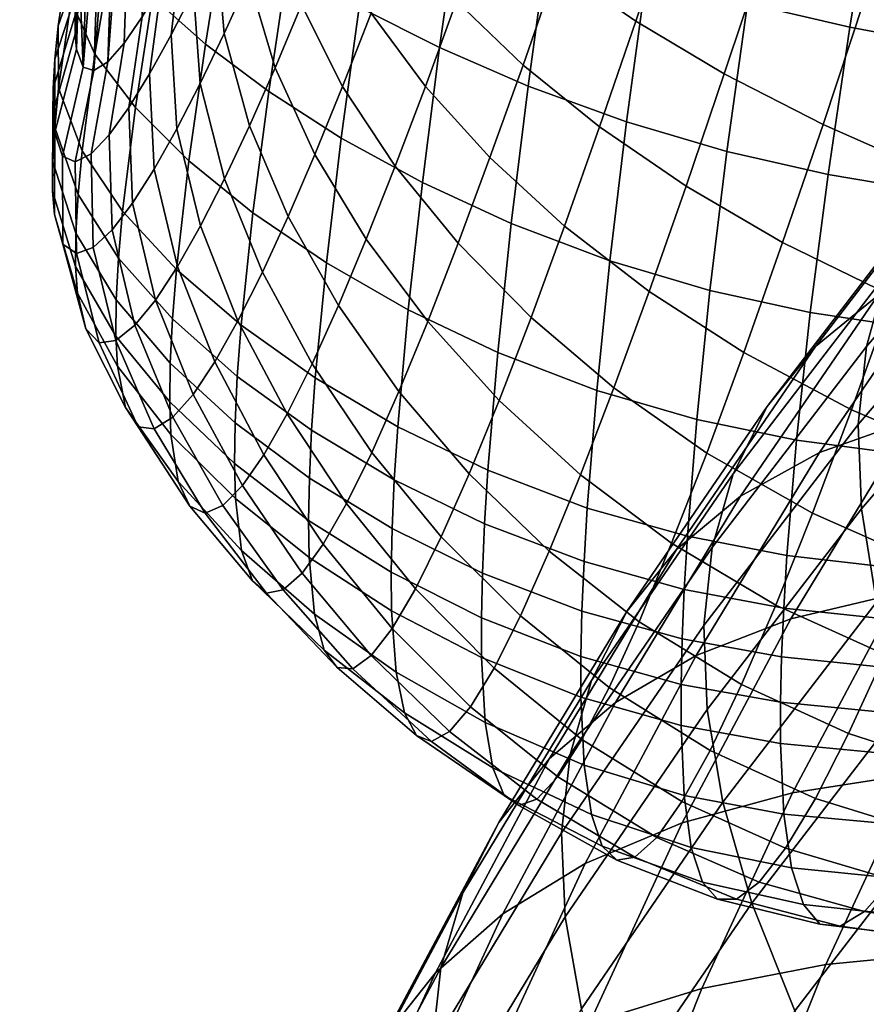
# Model space of a CAD drawing. Extents: x -120 to 2831, y -92 to 75.
# Tile 71 of 256: x 373 to 384, y 15 to 28. Entities that reach past the tile are written whole.
import ezdxf

# ---------------------------------------------------------------- set-up
doc = ezdxf.new("R2010")
doc.units = 0
doc.layers.add('GLASS', color=18, linetype='CONTINUOUS')

msp = doc.modelspace()

# ---------------------------------------------------------------- meshes
at = {"layer": 'GLASS'}
mesh = msp.add_polyface(dxfattribs=at)
corners = [(373.875, 27.11, 75.497), (374.062, 27.227, 76.502), (374.195, 31.178, 70.399), (374.279, 27.474, 77.477), (374.436, 32.164, 70.232), (374.518, 27.823, 78.415), (373.643, 27.394, 73.484), (373.643, 28.152, 72.148), (373.624, 27.594, 73.01), (373.731, 27.154, 74.48), (373.68, 28.502, 71.772), (373.98, 30.217, 70.697), (374.774, 28.256, 79.314), (374.972, 34.15, 70.21), (375.32, 29.317, 80.99), (375.548, 36.103, 70.509), (375.042, 28.758, 80.172), (373.624, 27.848, 72.562), (373.803, 29.31, 71.149), (375.2, 28.166, 81.875), (374.903, 27.585, 80.956), (374.978, 26.334, 81.698), (375.288, 26.938, 82.739), (375.504, 28.8, 82.748), (375.608, 27.605, 83.727), (374.921, 29.597, 65.773), (375.212, 31.113, 65.268), (375.902, 30.681, 64.188), (375.617, 29.06, 64.799), (374.389, 30.104, 66.822), (374.681, 31.503, 66.421), (374.06, 30.561, 67.965), (374.347, 31.83, 67.66), (374.656, 28.09, 66.473), (375.358, 27.46, 65.614), (374.12, 28.703, 67.409), (373.797, 29.288, 68.442), (373.758, 29.797, 69.55), (374.003, 30.922, 69.17), (374.427, 26.617, 67.412), (375.138, 25.909, 66.667), (373.889, 27.329, 68.227), (373.572, 28.039, 69.135), (373.551, 28.706, 70.12), (373.406, 26.875, 70.085), (373.718, 26.042, 69.319), (373.401, 27.704, 70.911), (373.355, 27.261, 71.392), (373.355, 26.355, 70.659), (373.331, 26.545, 72.497), (373.624, 27.594, 73.01), (373.624, 27.848, 72.562), (373.332, 26.872, 71.924), (373.354, 26.287, 73.099), (373.643, 27.394, 73.484), (374.615, 27.065, 79.988), (374.774, 28.256, 79.314), (374.518, 27.823, 78.415), (374.339, 26.617, 78.969), (375.042, 28.758, 80.172), (374.279, 27.474, 77.477), (374.078, 26.256, 77.896), (375.605, 29.926, 81.77), (375.32, 29.317, 80.99), (373.803, 29.31, 71.149), (373.98, 30.217, 70.697), (373.643, 28.152, 72.148), (373.68, 28.502, 71.772), (373.332, 26.872, 71.924), (373.624, 27.848, 72.562), (374.195, 31.178, 70.399)]
mesh.append_faces([[corners[k] for k in face] for face in [(0, 1, 2, 2), (1, 3, 4, 4), (3, 5, 4, 4), (6, 7, 8, 8), (9, 10, 6, 6), (9, 0, 11, 11), (12, 13, 5, 5), (14, 15, 16, 16), (13, 12, 16, 16), (7, 17, 8, 8), (10, 7, 6, 6), (9, 18, 10, 10), (18, 9, 11, 11), (11, 0, 2, 2), (1, 4, 2, 2), (19, 20, 21, 22), (23, 19, 22, 24), (25, 26, 27, 28), (29, 30, 26, 25), (31, 32, 30, 29), (33, 25, 28, 34), (35, 29, 25, 33), (36, 31, 29, 35), (37, 38, 31, 36), (39, 33, 34, 40), (41, 35, 33, 39), (42, 36, 35, 41), (43, 37, 36, 42), (44, 42, 41, 45), (46, 43, 42, 44), (47, 46, 44, 48), (49, 50, 51, 52), (53, 54, 50, 49), (55, 56, 57, 58), (20, 59, 56, 55), (58, 57, 60, 61), (23, 62, 63, 19), (19, 63, 59, 20), (43, 64, 65, 37), (47, 66, 67, 46), (68, 69, 66, 47), (46, 67, 64, 43), (37, 65, 70, 38)]])
mesh = msp.add_polyface(dxfattribs=at)
corners = [(375.935, 28.327, 84.662), (375.608, 27.605, 83.727), (375.943, 26.375, 84.669), (376.285, 27.147, 85.726), (375.814, 29.481, 83.577), (375.504, 28.8, 82.748), (376.637, 27.983, 86.72), (376.814, 25.995, 86.722), (377.183, 26.899, 87.833), (376.269, 29.1, 85.544), (376.129, 30.205, 84.362), (377.564, 27.875, 88.866), (377.882, 25.84, 88.882), (378.284, 26.899, 90.02), (376.997, 28.878, 87.65), (376.608, 29.92, 86.374), (376.448, 30.967, 85.104), (378.699, 28.034, 91.063), (379.142, 25.954, 91.096), (379.582, 27.183, 92.228), (377.955, 28.914, 89.819), (377.364, 29.825, 88.514), (376.953, 30.783, 87.152), (376.771, 31.764, 85.803), (380.036, 28.49, 93.245), (380.599, 26.36, 93.293), (381.08, 27.767, 94.382), (379.126, 29.237, 92.007), (378.355, 30.011, 90.689), (377.738, 30.82, 89.311), (377.301, 31.686, 87.877), (381.574, 29.249, 95.336), (382.258, 27.067, 95.389), (382.782, 28.647, 96.397), (380.501, 29.864, 94.143), (379.562, 30.499, 92.849), (378.762, 31.16, 91.475), (378.117, 31.86, 90.04), (380.974, 31.296, 94.921), (382.078, 30.794, 96.151), (380.004, 31.812, 93.588), (381.224, 28.383, 60.167), (381.533, 30.422, 59.302), (382.89, 30.063, 58.877), (382.568, 28.003, 59.793), (379.912, 28.825, 60.736), (380.213, 30.817, 59.941), (378.738, 29.283, 61.438), (379.038, 31.207, 60.724), (377.675, 29.754, 62.261), (377.976, 31.593, 61.636), (376.727, 30.224, 63.182), (377.031, 31.965, 62.652), (380.959, 26.427, 61.244), (382.294, 26.036, 60.921), (379.649, 26.904, 61.74), (378.473, 27.416, 62.357), (377.404, 27.955, 63.083), (376.449, 28.508, 63.901), (375.617, 29.06, 64.799), (375.902, 30.681, 64.188), (377.165, 26.213, 64.115), (378.244, 25.622, 63.486), (376.2, 26.831, 64.827), (375.358, 27.46, 65.614), (375.897, 30.578, 82.513), (375.605, 29.926, 81.77), (376.492, 31.992, 83.886), (376.192, 31.268, 83.218)]
mesh.append_faces([[corners[k] for k in face] for face in [(0, 1, 2, 3), (4, 5, 1, 0), (6, 3, 7, 8), (9, 0, 3, 6), (10, 4, 0, 9), (11, 8, 12, 13), (14, 6, 8, 11), (15, 9, 6, 14), (16, 10, 9, 15), (17, 13, 18, 19), (20, 11, 13, 17), (21, 14, 11, 20), (22, 15, 14, 21), (23, 16, 15, 22), (24, 19, 25, 26), (27, 17, 19, 24), (28, 20, 17, 27), (29, 21, 20, 28), (30, 22, 21, 29), (31, 26, 32, 33), (34, 24, 26, 31), (35, 27, 24, 34), (36, 28, 27, 35), (37, 29, 28, 36), (38, 34, 31, 39), (40, 35, 34, 38), (41, 42, 43, 44), (45, 46, 42, 41), (47, 48, 46, 45), (49, 50, 48, 47), (51, 52, 50, 49), (53, 41, 44, 54), (55, 45, 41, 53), (56, 47, 45, 55), (57, 49, 47, 56), (58, 51, 49, 57), (59, 60, 51, 58), (61, 57, 56, 62), (63, 58, 57, 61), (64, 59, 58, 63), (4, 65, 66, 5), (16, 67, 68, 10), (10, 68, 65, 4)]])
mesh = msp.add_polyface(dxfattribs=at)
corners = [(393.166, 22.879, 62.394), (385.916, 22.706, 62.879), (386.029, 23.544, 62.138), (386.158, 24.416, 61.44), (386.463, 26.252, 60.182), (393.233, 24.611, 61.025), (386.303, 25.319, 60.788), (393.308, 26.509, 59.811), (386.638, 27.212, 59.624), (387.244, 30.228, 58.251), (393.39, 28.552, 58.778), (387.029, 29.203, 58.658), (384.496, 24.109, 95.595), (383.951, 22.599, 94.151), (385.45, 21.962, 94.417), (386.02, 23.494, 95.915), (383.034, 24.822, 95.009), (382.517, 23.359, 93.633), (388.206, 24.634, 97.353), (387.592, 22.972, 95.981), (389.189, 22.531, 95.832), (389.824, 24.172, 97.235), (386.61, 25.152, 97.248), (385.06, 25.738, 96.877), (383.571, 26.394, 96.231), (382.258, 27.067, 95.389), (381.749, 25.571, 94.232), (388.834, 26.411, 98.55), (390.471, 25.936, 98.467), (387.216, 26.92, 98.405), (385.641, 27.468, 97.989), (384.123, 28.058, 97.291), (382.782, 28.647, 96.397), (389.47, 28.288, 99.563), (391.125, 27.807, 99.517), (387.831, 28.779, 99.379), (386.232, 29.282, 98.924), (384.686, 29.799, 98.185), (383.316, 30.297, 97.252), (388.451, 30.712, 100.166), (390.108, 30.246, 100.386), (383.928, 27.688, 59.604), (384.268, 29.743, 58.657), (385.651, 29.46, 58.606), (385.287, 27.431, 59.568), (382.568, 28.003, 59.793), (382.89, 30.063, 58.877), (383.639, 25.73, 60.761), (384.977, 25.501, 60.734), (382.294, 26.036, 60.921), (383.402, 23.893, 62.116), (384.723, 23.691, 62.093), (382.068, 24.184, 62.253), (383.219, 22.196, 63.658), (384.528, 22.021, 63.631), (381.892, 22.469, 63.781), (387.029, 29.203, 58.658), (386.826, 28.197, 59.116), (386.638, 27.212, 59.624), (386.303, 25.319, 60.788), (386.463, 26.252, 60.182), (386.158, 24.416, 61.44), (385.916, 22.706, 62.879), (386.029, 23.544, 62.138)]
mesh.append_faces([[corners[k] for k in face] for face in [(0, 1, 2, 2), (3, 0, 2, 2), (4, 5, 6, 6), (7, 4, 8, 8), (9, 10, 11, 11), (3, 6, 5, 5), (12, 13, 14, 15), (16, 17, 13, 12), (18, 19, 20, 21), (22, 15, 19, 18), (23, 12, 15, 22), (24, 16, 12, 23), (25, 26, 16, 24), (27, 18, 21, 28), (29, 22, 18, 27), (30, 23, 22, 29), (31, 24, 23, 30), (32, 25, 24, 31), (33, 27, 28, 34), (35, 29, 27, 33), (36, 30, 29, 35), (37, 31, 30, 36), (38, 32, 31, 37), (39, 35, 33, 40), (41, 42, 43, 44), (45, 46, 42, 41), (47, 41, 44, 48), (49, 45, 41, 47), (50, 47, 48, 51), (52, 49, 47, 50), (53, 50, 51, 54), (55, 52, 50, 53), (56, 57, 43, 43), (58, 44, 57, 57), (59, 48, 60, 60), (61, 48, 59, 59), (60, 44, 58, 58), (62, 51, 63, 63), (63, 51, 61, 61), (60, 48, 44, 44), (61, 51, 48, 48), (44, 43, 57, 57), (54, 51, 62, 62)]])
mesh = msp.add_polyface(dxfattribs=at)
corners = [(373.331, 26.545, 72.497), (373.332, 26.872, 71.924), (373.328, 25.895, 71.292), (373.326, 25.506, 71.971), (337.187, 25.188, 71.189), (336.392, 24.38, 70.721), (336.419, 24.894, 69.842), (337.213, 25.669, 70.361), (337.808, 26.067, 71.68), (337.834, 26.507, 70.917), (338.206, 27.036, 72.199), (338.23, 27.424, 71.519), (338.298, 28.072, 72.724), (338.319, 28.397, 72.151), (337.143, 24.792, 72.051), (336.35, 23.948, 71.634), (337.764, 25.711, 72.477), (338.164, 26.727, 72.91), (338.261, 27.816, 73.327), (337.013, 24.254, 73.811), (336.225, 23.336, 73.502), (337.633, 25.25, 74.104), (338.036, 26.344, 74.366), (338.145, 27.511, 74.571), (337.459, 25.077, 75.701), (336.844, 24.012, 75.547), (337.865, 26.234, 75.797), (337.987, 27.448, 75.807), (337.26, 25.129, 77.229), (336.649, 24.003, 77.22), (337.668, 26.334, 77.164), (337.802, 27.575, 76.998), (337.045, 25.35, 78.682), (336.439, 24.177, 78.821), (337.454, 26.59, 78.458), (337.599, 27.845, 78.132), (337.23, 26.967, 79.683), (336.819, 25.707, 80.061), (337.384, 28.227, 79.209), (336.997, 27.442, 80.844), (336.584, 26.176, 81.372), (337.161, 28.697, 80.231), (336.759, 27.999, 81.945), (336.342, 26.742, 82.62), (336.932, 29.239, 81.202), (337.212, 26.853, 68.868), (336.423, 26.143, 68.244), (336.368, 27.598, 66.918), (337.147, 28.241, 67.653), (337.828, 27.605, 69.551), (337.755, 28.903, 68.461), (337.221, 26.228, 69.583), (336.43, 25.486, 69.012), (337.84, 27.024, 70.202), (338.235, 27.885, 70.886), (338.221, 28.408, 70.312), (338.322, 28.787, 71.619), (338.309, 29.233, 71.138), (337.213, 25.669, 70.361), (336.419, 24.894, 69.842), (337.834, 26.507, 70.917), (338.23, 27.424, 71.519), (338.319, 28.397, 72.151), (338.074, 28.943, 73.714), (337.979, 28.712, 74.711), (337.844, 28.679, 75.73), (338.104, 29.141, 73.24), (337.681, 28.812, 76.737), (337.499, 29.076, 77.715)]
mesh.append_faces([[corners[k] for k in face] for face in [(0, 1, 2, 3), (4, 5, 6, 7), (8, 4, 7, 9), (10, 8, 9, 11), (12, 10, 11, 13), (14, 15, 5, 4), (16, 14, 4, 8), (17, 16, 8, 10), (18, 17, 10, 12), (19, 20, 15, 14), (21, 19, 14, 16), (22, 21, 16, 17), (23, 22, 17, 18), (24, 25, 19, 21), (26, 24, 21, 22), (27, 26, 22, 23), (28, 29, 25, 24), (30, 28, 24, 26), (31, 30, 26, 27), (32, 33, 29, 28), (34, 32, 28, 30), (35, 34, 30, 31), (36, 37, 32, 34), (38, 36, 34, 35), (39, 40, 37, 36), (41, 39, 36, 38), (42, 43, 40, 39), (44, 42, 39, 41), (45, 46, 47, 48), (49, 45, 48, 50), (51, 52, 46, 45), (53, 51, 45, 49), (54, 53, 49, 55), (56, 54, 55, 57), (58, 59, 52, 51), (60, 58, 51, 53), (61, 60, 53, 54), (62, 61, 54, 56), (23, 18, 63, 64), (27, 23, 64, 65), (18, 12, 66, 63), (35, 31, 67, 68), (31, 27, 65, 67)]])
mesh = msp.add_polyface(dxfattribs=at)
corners = [(375.483, 23.236, 81.559), (375.193, 22.804, 80.099), (375.85, 21.59, 80.315), (376.136, 22.001, 81.925), (375.791, 23.781, 82.953), (376.445, 22.545, 83.469), (375.292, 25.045, 82.368), (374.985, 24.503, 81.124), (376.117, 24.428, 84.279), (376.776, 23.21, 84.941), (375.611, 25.671, 83.549), (377.126, 23.987, 86.338), (377.571, 22.031, 85.531), (377.931, 22.841, 87.065), (376.458, 25.169, 85.537), (375.943, 26.375, 84.669), (375.608, 27.605, 83.727), (375.288, 26.938, 82.739), (378.314, 23.772, 88.508), (378.866, 21.746, 87.708), (379.264, 22.722, 89.274), (377.496, 24.867, 87.653), (376.814, 25.995, 86.722), (376.285, 27.147, 85.726), (379.688, 23.825, 90.733), (380.345, 21.732, 89.931), (380.789, 22.889, 91.495), (378.719, 24.813, 89.854), (377.882, 25.84, 88.882), (377.183, 26.899, 87.833), (381.258, 24.173, 92.932), (382.024, 22.021, 92.11), (382.517, 23.359, 93.633), (380.134, 25.042, 92.075), (379.142, 25.954, 91.096), (378.284, 26.899, 90.02), (381.749, 25.571, 94.232), (383.034, 24.822, 95.009), (380.599, 26.36, 93.293), (379.582, 27.183, 92.228), (381.08, 27.767, 94.382), (382.258, 27.067, 95.389), (380.737, 24.578, 62.53), (380.959, 26.427, 61.244), (382.294, 26.036, 60.921), (382.068, 24.184, 62.253), (379.426, 25.075, 62.955), (379.649, 26.904, 61.74), (378.244, 25.622, 63.486), (378.473, 27.416, 62.357), (380.562, 22.856, 64.02), (381.892, 22.469, 63.781), (379.245, 23.36, 64.385), (378.055, 23.928, 64.84), (376.966, 24.553, 65.378), (377.165, 26.213, 64.115), (375.99, 25.218, 65.989), (376.2, 26.831, 64.827), (375.138, 25.909, 66.667), (375.358, 27.46, 65.614), (377.917, 22.374, 66.426), (379.115, 21.796, 66.03), (376.819, 23.022, 66.891), (375.833, 23.722, 67.415), (374.973, 24.463, 67.995), (376.77, 22.326, 67.74), (377.87, 21.668, 67.304), (375.782, 23.043, 68.228), (374.92, 23.809, 68.763), (375.752, 22.427, 69.099), (376.74, 21.691, 68.644), (374.889, 23.218, 69.593)]
mesh.append_faces([[corners[k] for k in face] for face in [(0, 1, 2, 3), (4, 0, 3, 5), (6, 7, 0, 4), (8, 4, 5, 9), (10, 6, 4, 8), (11, 9, 12, 13), (14, 8, 9, 11), (15, 10, 8, 14), (16, 17, 10, 15), (18, 13, 19, 20), (21, 11, 13, 18), (22, 14, 11, 21), (23, 15, 14, 22), (24, 20, 25, 26), (27, 18, 20, 24), (28, 21, 18, 27), (29, 22, 21, 28), (30, 26, 31, 32), (33, 24, 26, 30), (34, 27, 24, 33), (35, 28, 27, 34), (36, 30, 32, 37), (38, 33, 30, 36), (39, 34, 33, 38), (40, 38, 36, 41), (42, 43, 44, 45), (46, 47, 43, 42), (48, 49, 47, 46), (50, 42, 45, 51), (52, 46, 42, 50), (53, 48, 46, 52), (54, 55, 48, 53), (56, 57, 55, 54), (58, 59, 57, 56), (60, 53, 52, 61), (62, 54, 53, 60), (63, 56, 54, 62), (64, 58, 56, 63), (65, 62, 60, 66), (67, 63, 62, 65), (68, 64, 63, 67), (69, 67, 65, 70), (71, 68, 67, 69)]])
mesh = msp.add_polyface(dxfattribs=at)
corners = [(374.883, 22.703, 70.472), (374.889, 23.218, 69.593), (375.752, 22.427, 69.099), (375.743, 21.884, 70.018), (374.168, 23.577, 70.949), (374.173, 24.059, 70.121), (373.632, 24.506, 71.448), (373.635, 24.947, 70.685), (373.326, 25.506, 71.971), (373.328, 25.895, 71.292), (374.188, 23.178, 71.811), (374.9, 22.269, 71.384), (373.655, 24.148, 72.244), (373.35, 25.194, 72.682), (373.354, 26.287, 73.099), (373.331, 26.545, 72.497), (374.293, 22.63, 73.57), (374.994, 21.647, 73.251), (373.767, 23.676, 73.87), (373.463, 24.801, 74.137), (373.459, 25.973, 74.342), (373.945, 23.488, 75.465), (374.464, 22.373, 75.304), (373.642, 24.676, 75.566), (373.627, 25.896, 75.576), (374.168, 23.521, 76.99), (374.678, 22.346, 76.974), (373.865, 24.757, 76.93), (373.838, 26.005, 76.764), (374.42, 23.722, 78.44), (374.923, 22.501, 78.572), (374.117, 24.992, 78.221), (374.078, 26.256, 77.896), (374.694, 24.057, 79.815), (375.193, 22.804, 80.099), (374.39, 25.348, 79.442), (374.339, 26.617, 78.969), (374.985, 24.503, 81.124), (375.483, 23.236, 81.559), (374.678, 25.801, 80.6), (374.615, 27.065, 79.988), (374.978, 26.334, 81.698), (375.292, 25.045, 82.368), (374.903, 27.585, 80.956), (375.288, 26.938, 82.739), (375.611, 25.671, 83.549), (374.257, 25.239, 68.628), (374.427, 26.617, 67.412), (375.138, 25.909, 66.667), (374.973, 24.463, 67.995), (373.718, 26.042, 69.319), (373.889, 27.329, 68.227), (374.203, 24.617, 69.343), (374.92, 23.809, 68.763), (373.664, 25.463, 69.971), (373.355, 26.355, 70.659), (373.406, 26.875, 70.085), (374.173, 24.059, 70.121), (374.889, 23.218, 69.593), (373.635, 24.947, 70.685), (373.328, 25.895, 71.292), (373.332, 26.872, 71.924), (373.355, 27.261, 71.392), (373.731, 27.154, 74.48), (373.643, 27.394, 73.484), (373.875, 27.11, 75.497), (374.279, 27.474, 77.477), (374.062, 27.227, 76.502)]
mesh.append_faces([[corners[k] for k in face] for face in [(0, 1, 2, 3), (4, 5, 1, 0), (6, 7, 5, 4), (8, 9, 7, 6), (10, 4, 0, 11), (12, 6, 4, 10), (13, 8, 6, 12), (14, 15, 8, 13), (16, 10, 11, 17), (18, 12, 10, 16), (19, 13, 12, 18), (20, 14, 13, 19), (21, 18, 16, 22), (23, 19, 18, 21), (24, 20, 19, 23), (25, 21, 22, 26), (27, 23, 21, 25), (28, 24, 23, 27), (29, 25, 26, 30), (31, 27, 25, 29), (32, 28, 27, 31), (33, 29, 30, 34), (35, 31, 29, 33), (36, 32, 31, 35), (37, 33, 34, 38), (39, 35, 33, 37), (40, 36, 35, 39), (41, 39, 37, 42), (43, 40, 39, 41), (44, 41, 42, 45), (46, 47, 48, 49), (50, 51, 47, 46), (52, 46, 49, 53), (54, 50, 46, 52), (55, 56, 50, 54), (57, 52, 53, 58), (59, 54, 52, 57), (60, 55, 54, 59), (61, 62, 55, 60), (20, 63, 64, 14), (24, 65, 63, 20), (32, 66, 67, 28), (28, 67, 65, 24)]])
mesh = msp.add_polyface(dxfattribs=at)
corners = [(392.936, 22.285, 54.05), (391.54, 19.984, 55.528), (393.437, 19.583, 56.585), (394.785, 21.804, 55.158), (391.117, 22.63, 52.763), (389.674, 20.252, 54.291), (389.36, 22.828, 51.308), (387.871, 20.375, 52.885), (387.694, 22.869, 49.701), (386.163, 20.345, 51.323), (386.15, 22.748, 47.965), (384.579, 20.159, 49.629), (384.752, 22.467, 46.126), (383.145, 19.819, 47.828), (383.522, 22.031, 44.215), (381.884, 19.331, 45.95), (382.475, 21.45, 42.263), (380.811, 18.707, 44.026), (394.468, 24.521, 52.608), (396.265, 23.964, 53.766), (392.701, 24.942, 51.273), (390.993, 25.213, 49.771), (389.375, 25.323, 48.12), (387.874, 25.266, 46.343), (386.516, 25.042, 44.467), (385.32, 24.656, 42.524), (384.302, 24.117, 40.544), (383.471, 23.441, 38.56), (381.621, 20.739, 40.301), (382.83, 22.644, 36.603), (380.961, 19.916, 38.361), (382.374, 21.746, 34.699), (380.493, 19, 36.468), (386.287, 26.702, 38.875), (387.273, 27.199, 40.881), (385.482, 26.059, 36.869), (384.859, 25.287, 34.896), (384.417, 24.407, 32.98), (384.148, 23.439, 31.145), (382.097, 20.768, 32.87), (384.039, 22.404, 29.409), (381.986, 19.73, 31.137), (384.081, 21.282, 27.726), (382.03, 18.611, 29.451), (386.406, 26.071, 29.44), (386.667, 27.029, 31.282), (386.3, 25.04, 27.702), (386.339, 23.914, 26.021), (386.531, 22.661, 24.357), (384.282, 20.038, 26.056), (386.889, 21.286, 22.738), (384.654, 18.681, 24.425), (388.756, 26.442, 24.379), (388.72, 27.571, 26.058), (388.939, 25.18, 22.721), (389.281, 23.788, 21.112), (389.789, 22.28, 19.581), (387.42, 19.801, 21.191), (390.468, 20.669, 18.158), (388.13, 18.222, 19.747), (391.823, 26.182, 19.552), (391.498, 27.589, 21.151), (392.307, 24.65, 18.036), (392.954, 23.009, 16.632), (393.763, 21.279, 15.369), (391.317, 18.976, 16.87), (395.58, 25.237, 15.175), (394.967, 26.907, 16.561), (396.348, 23.471, 13.935)]
mesh.append_faces([[corners[k] for k in face] for face in [(0, 1, 2, 3), (4, 5, 1, 0), (6, 7, 5, 4), (8, 9, 7, 6), (10, 11, 9, 8), (12, 13, 11, 10), (14, 15, 13, 12), (16, 17, 15, 14), (18, 0, 3, 19), (20, 4, 0, 18), (21, 6, 4, 20), (22, 8, 6, 21), (23, 10, 8, 22), (24, 12, 10, 23), (25, 14, 12, 24), (26, 16, 14, 25), (27, 28, 16, 26), (29, 30, 28, 27), (31, 32, 30, 29), (33, 26, 25, 34), (35, 27, 26, 33), (36, 29, 27, 35), (37, 31, 29, 36), (38, 39, 31, 37), (40, 41, 39, 38), (42, 43, 41, 40), (44, 38, 37, 45), (46, 40, 38, 44), (47, 42, 40, 46), (48, 49, 42, 47), (50, 51, 49, 48), (52, 47, 46, 53), (54, 48, 47, 52), (55, 50, 48, 54), (56, 57, 50, 55), (58, 59, 57, 56), (60, 55, 54, 61), (62, 56, 55, 60), (63, 58, 56, 62), (64, 65, 58, 63), (66, 63, 62, 67), (68, 64, 63, 66)]])
mesh = msp.add_polyface(dxfattribs=at)
corners = [(385.588, 18.523, 68.124), (392.985, 17.764, 68.864), (385.594, 17.983, 69.11), (393.019, 18.787, 67.118), (385.6, 19.11, 67.166), (393.059, 19.962, 65.47), (385.629, 19.744, 66.238), (385.675, 20.422, 65.343), (385.916, 22.706, 62.879), (393.108, 21.326, 63.886), (385.819, 21.905, 63.661), (385.739, 21.143, 64.483), (385.616, 17.493, 70.121), (383.006, 18.709, 68.224), (383.02, 19.311, 67.24), (384.321, 19.178, 67.182), (384.308, 18.582, 68.154), (383.007, 18.159, 69.238), (384.311, 18.036, 69.156), (383.052, 17.222, 71.342), (384.363, 17.1, 71.233), (382.069, 18.069, 86.975), (381.692, 17.388, 84.907), (383.074, 16.767, 84.892), (383.471, 17.429, 87.014), (385.382, 17.821, 88.971), (384.917, 16.981, 86.911), (386.384, 16.698, 86.691), (386.878, 17.503, 88.753), (383.912, 18.292, 89.046), (382.487, 18.944, 88.95), (385.887, 18.854, 90.924), (387.41, 18.501, 90.714), (384.391, 19.346, 90.968), (382.943, 20, 90.815), (386.427, 20.066, 92.753), (387.976, 19.681, 92.558), (384.905, 20.574, 92.764), (383.432, 21.224, 92.553), (382.024, 22.021, 92.11), (381.558, 20.823, 90.452), (386.997, 21.444, 94.443), (388.571, 21.029, 94.269), (385.45, 21.962, 94.417), (383.951, 22.599, 94.151), (382.517, 23.359, 93.633), (387.592, 22.972, 95.981), (389.189, 22.531, 95.832), (386.02, 23.494, 95.915), (383.091, 20.662, 65.372), (383.219, 22.196, 63.658), (384.528, 22.021, 63.631), (384.394, 20.511, 65.334), (381.767, 20.916, 65.491), (381.892, 22.469, 63.781), (383.049, 19.962, 66.288), (384.35, 19.821, 66.241), (383.02, 19.311, 67.24), (384.321, 19.178, 67.182), (385.6, 19.11, 67.166), (385.588, 18.523, 68.124), (385.594, 17.983, 69.11), (385.616, 17.493, 70.121), (388.656, 17.735, 89.44), (389.233, 18.783, 91.342), (385.819, 21.905, 63.661), (385.916, 22.706, 62.879), (385.675, 20.422, 65.343), (385.739, 21.143, 64.483), (385.629, 19.744, 66.238), (385.6, 19.11, 67.166)]
mesh.append_faces([[corners[k] for k in face] for face in [(0, 1, 2, 2), (3, 0, 4, 4), (5, 6, 7, 7), (8, 9, 10, 10), (10, 9, 11, 11), (11, 5, 7, 7), (2, 1, 12, 12), (13, 14, 15, 16), (17, 13, 16, 18), (19, 17, 18, 20), (21, 22, 23, 24), (25, 26, 27, 28), (29, 24, 26, 25), (30, 21, 24, 29), (31, 25, 28, 32), (33, 29, 25, 31), (34, 30, 29, 33), (35, 31, 32, 36), (37, 33, 31, 35), (38, 34, 33, 37), (39, 40, 34, 38), (41, 35, 36, 42), (43, 37, 35, 41), (44, 38, 37, 43), (45, 39, 38, 44), (46, 41, 42, 47), (48, 43, 41, 46), (49, 50, 51, 52), (53, 54, 50, 49), (55, 49, 52, 56), (57, 55, 56, 58), (59, 60, 16, 15), (18, 61, 62, 62), (60, 61, 18, 16), (20, 18, 62, 62), (32, 28, 63, 63), (64, 36, 32, 32), (65, 51, 66, 66), (67, 52, 68, 68), (67, 69, 56, 52), (68, 51, 65, 65), (69, 70, 58, 56), (52, 51, 68, 68)]])
mesh = msp.add_polyface(dxfattribs=at)
corners = [(381.683, 18.947, 68.358), (381.697, 19.551, 67.367), (383.02, 19.311, 67.24), (383.006, 18.709, 68.224), (380.351, 19.319, 68.57), (380.365, 19.921, 67.577), (379.028, 19.833, 68.863), (379.042, 20.428, 67.876), (381.683, 18.398, 69.381), (383.007, 18.159, 69.238), (380.352, 18.776, 69.594), (379.031, 19.302, 69.881), (381.724, 17.471, 71.5), (383.052, 17.222, 71.342), (380.395, 17.874, 71.715), (379.08, 18.44, 71.985), (381.819, 16.777, 73.694), (383.154, 16.506, 73.525), (380.49, 17.217, 73.899), (379.182, 17.835, 74.138), (380.636, 16.797, 76.119), (381.968, 16.316, 75.934), (379.332, 17.471, 76.311), (380.829, 16.61, 78.351), (382.168, 16.088, 78.198), (379.526, 17.336, 78.481), (381.07, 16.65, 80.574), (382.421, 16.089, 80.462), (379.763, 17.421, 80.632), (378.605, 18.319, 80.632), (378.366, 18.188, 78.576), (381.359, 16.912, 82.767), (382.723, 16.318, 82.701), (380.043, 17.717, 82.745), (378.882, 18.647, 82.642), (381.692, 17.388, 84.907), (383.074, 16.767, 84.892), (380.365, 18.215, 84.801), (379.197, 19.163, 84.592), (380.726, 18.907, 86.783), (382.069, 18.069, 86.975), (379.547, 19.857, 86.467), (378.495, 20.907, 86.044), (378.153, 20.218, 84.293), (381.125, 19.78, 88.672), (382.487, 18.944, 88.95), (379.93, 20.717, 88.251), (378.866, 21.746, 87.708), (381.558, 20.823, 90.452), (382.943, 20, 90.815), (380.345, 21.732, 89.931), (379.264, 22.722, 89.274), (380.789, 22.889, 91.495), (382.024, 22.021, 92.11), (380.436, 21.292, 65.707), (380.562, 22.856, 64.02), (381.892, 22.469, 63.781), (381.767, 20.916, 65.491), (379.115, 21.796, 66.03), (379.245, 23.36, 64.385), (381.725, 20.209, 66.409), (383.091, 20.662, 65.372), (383.049, 19.962, 66.288), (380.394, 20.58, 66.621), (379.07, 21.084, 66.93), (381.697, 19.551, 67.367), (383.02, 19.311, 67.24), (380.365, 19.921, 67.577), (379.042, 20.428, 67.876)]
mesh.append_faces([[corners[k] for k in face] for face in [(0, 1, 2, 3), (4, 5, 1, 0), (6, 7, 5, 4), (8, 0, 3, 9), (10, 4, 0, 8), (11, 6, 4, 10), (12, 8, 9, 13), (14, 10, 8, 12), (15, 11, 10, 14), (16, 12, 13, 17), (18, 14, 12, 16), (19, 15, 14, 18), (20, 18, 16, 21), (22, 19, 18, 20), (23, 20, 21, 24), (25, 22, 20, 23), (26, 23, 24, 27), (28, 25, 23, 26), (29, 30, 25, 28), (31, 26, 27, 32), (33, 28, 26, 31), (34, 29, 28, 33), (35, 31, 32, 36), (37, 33, 31, 35), (38, 34, 33, 37), (39, 37, 35, 40), (41, 38, 37, 39), (42, 43, 38, 41), (44, 39, 40, 45), (46, 41, 39, 44), (47, 42, 41, 46), (48, 44, 45, 49), (50, 46, 44, 48), (51, 47, 46, 50), (52, 50, 48, 53), (54, 55, 56, 57), (58, 59, 55, 54), (60, 57, 61, 62), (63, 54, 57, 60), (64, 58, 54, 63), (65, 60, 62, 66), (67, 63, 60, 65), (68, 64, 63, 67)]])
mesh = msp.add_polyface(dxfattribs=at)
corners = [(377.829, 20.437, 69.205), (377.841, 21.02, 68.233), (379.042, 20.428, 67.876), (379.028, 19.833, 68.863), (376.73, 21.126, 69.594), (376.74, 21.691, 68.644), (375.743, 21.884, 70.018), (375.752, 22.427, 69.099), (377.834, 19.924, 70.21), (379.031, 19.302, 69.881), (376.739, 20.635, 70.577), (375.756, 21.42, 70.971), (374.9, 22.269, 71.384), (374.883, 22.703, 70.472), (377.893, 19.111, 72.281), (379.08, 18.44, 71.985), (376.809, 19.88, 72.597), (375.839, 20.729, 72.924), (374.994, 21.647, 73.251), (378.007, 18.567, 74.384), (379.182, 17.835, 74.138), (376.937, 19.403, 74.634), (375.982, 20.325, 74.876), (375.152, 21.317, 75.103), (374.464, 22.373, 75.304), (374.293, 22.63, 73.57), (378.166, 18.266, 76.489), (379.332, 17.471, 76.311), (377.109, 19.171, 76.652), (376.169, 20.162, 76.792), (375.354, 21.224, 76.903), (374.678, 22.346, 76.974), (378.366, 18.188, 78.576), (379.526, 17.336, 78.481), (377.319, 19.152, 78.637), (376.391, 20.204, 78.66), (375.588, 21.324, 78.641), (374.923, 22.501, 78.572), (377.564, 19.33, 80.579), (378.605, 18.319, 80.632), (376.644, 20.427, 80.473), (375.85, 21.59, 80.315), (375.193, 22.804, 80.099), (377.842, 19.688, 82.468), (378.882, 18.647, 82.642), (376.926, 20.813, 82.228), (376.136, 22.001, 81.925), (378.153, 20.218, 84.293), (379.197, 19.163, 84.592), (377.235, 21.352, 83.916), (376.445, 22.545, 83.469), (377.571, 22.031, 85.531), (378.495, 20.907, 86.044), (376.776, 23.21, 84.941), (377.931, 22.841, 87.065), (378.866, 21.746, 87.708), (377.87, 21.668, 67.304), (377.917, 22.374, 66.426), (379.115, 21.796, 66.03), (379.07, 21.084, 66.93), (377.841, 21.02, 68.233), (379.042, 20.428, 67.876), (376.74, 21.691, 68.644), (376.77, 22.326, 67.74)]
mesh.append_faces([[corners[k] for k in face] for face in [(0, 1, 2, 3), (4, 5, 1, 0), (6, 7, 5, 4), (8, 0, 3, 9), (10, 4, 0, 8), (11, 6, 4, 10), (12, 13, 6, 11), (14, 8, 9, 15), (16, 10, 8, 14), (17, 11, 10, 16), (18, 12, 11, 17), (19, 14, 15, 20), (21, 16, 14, 19), (22, 17, 16, 21), (23, 18, 17, 22), (24, 25, 18, 23), (26, 19, 20, 27), (28, 21, 19, 26), (29, 22, 21, 28), (30, 23, 22, 29), (31, 24, 23, 30), (32, 26, 27, 33), (34, 28, 26, 32), (35, 29, 28, 34), (36, 30, 29, 35), (37, 31, 30, 36), (38, 34, 32, 39), (40, 35, 34, 38), (41, 36, 35, 40), (42, 37, 36, 41), (43, 38, 39, 44), (45, 40, 38, 43), (46, 41, 40, 45), (47, 43, 44, 48), (49, 45, 43, 47), (50, 46, 45, 49), (51, 49, 47, 52), (53, 50, 49, 51), (54, 51, 52, 55), (56, 57, 58, 59), (60, 56, 59, 61), (62, 63, 56, 60)]])
mesh = msp.add_polyface(dxfattribs=at)
corners = [(385.39, 15.395, 56.075), (384.391, 12.884, 57.679), (386.3, 12.989, 58.94), (387.268, 15.424, 57.385), (383.61, 15.221, 54.606), (382.582, 12.638, 56.256), (381.96, 14.902, 52.997), (380.905, 12.252, 54.69), (380.466, 14.442, 51.273), (379.388, 11.732, 53.004), (386.532, 17.861, 54.497), (388.376, 17.815, 55.855), (384.785, 17.758, 52.983), (383.165, 17.505, 51.331), (381.699, 17.105, 49.569), (380.41, 16.564, 47.725), (379.153, 13.85, 49.462), (379.313, 15.895, 45.83), (378.035, 13.137, 47.595), (378.417, 15.112, 43.914), (377.123, 12.319, 45.702), (377.726, 14.235, 42.008), (376.42, 11.414, 43.814), (386.163, 20.345, 51.323), (387.871, 20.375, 52.885), (384.579, 20.159, 49.629), (383.145, 19.819, 47.828), (381.884, 19.331, 45.95), (380.811, 18.707, 44.026), (379.934, 17.961, 42.087), (379.258, 17.111, 40.164), (378.779, 16.176, 38.283), (377.237, 13.281, 40.14), (378.488, 15.177, 36.469), (376.94, 12.27, 38.333), (378.373, 14.132, 34.739), (376.823, 11.222, 36.605), (381.621, 20.739, 40.301), (382.475, 21.45, 42.263), (380.961, 19.916, 38.361), (380.493, 19, 36.468), (380.209, 18.012, 34.647), (380.095, 16.971, 32.915), (380.142, 15.854, 31.227), (378.421, 13.02, 33.05), (380.357, 14.632, 29.544), (378.644, 11.808, 31.359), (382.097, 20.768, 32.87), (382.374, 21.746, 34.699), (381.986, 19.73, 31.137), (382.03, 18.611, 29.451), (382.238, 17.378, 27.774), (382.624, 16.038, 26.132), (380.756, 13.31, 27.89), (383.197, 14.604, 24.553), (381.346, 11.902, 26.294), (384.282, 20.038, 26.056), (384.081, 21.282, 27.726), (384.654, 18.681, 24.425), (385.207, 17.222, 22.862), (385.945, 15.675, 21.397), (383.96, 13.091, 23.066), (386.865, 14.062, 20.057), (384.912, 11.519, 21.7), (387.42, 19.801, 21.191), (386.889, 21.286, 22.738), (388.13, 18.222, 19.747), (389.016, 16.568, 18.434)]
mesh.append_faces([[corners[k] for k in face] for face in [(0, 1, 2, 3), (4, 5, 1, 0), (6, 7, 5, 4), (8, 9, 7, 6), (10, 0, 3, 11), (12, 4, 0, 10), (13, 6, 4, 12), (14, 8, 6, 13), (15, 16, 8, 14), (17, 18, 16, 15), (19, 20, 18, 17), (21, 22, 20, 19), (23, 12, 10, 24), (25, 13, 12, 23), (26, 14, 13, 25), (27, 15, 14, 26), (28, 17, 15, 27), (29, 19, 17, 28), (30, 21, 19, 29), (31, 32, 21, 30), (33, 34, 32, 31), (35, 36, 34, 33), (37, 29, 28, 38), (39, 30, 29, 37), (40, 31, 30, 39), (41, 33, 31, 40), (42, 35, 33, 41), (43, 44, 35, 42), (45, 46, 44, 43), (47, 41, 40, 48), (49, 42, 41, 47), (50, 43, 42, 49), (51, 45, 43, 50), (52, 53, 45, 51), (54, 55, 53, 52), (56, 51, 50, 57), (58, 52, 51, 56), (59, 54, 52, 58), (60, 61, 54, 59), (62, 63, 61, 60), (64, 59, 58, 65), (66, 60, 59, 64), (67, 62, 60, 66)]])
mesh = msp.add_polyface(dxfattribs=at)
corners = [(386.107, 15.648, 76.562), (392.931, 15.279, 77.158), (386.245, 15.529, 77.671), (386.399, 15.464, 78.782), (392.941, 15.171, 79.445), (386.567, 15.454, 79.893), (385.984, 15.822, 75.458), (392.931, 15.611, 74.928), (392.959, 16.877, 70.758), (385.713, 16.666, 72.208), (385.656, 17.054, 71.155), (385.616, 17.493, 70.121), (385.877, 16.05, 74.363), (383.154, 16.506, 73.525), (383.052, 17.222, 71.342), (384.363, 17.1, 71.233), (384.477, 16.376, 73.391), (383.313, 16.018, 75.762), (384.653, 15.873, 75.605), (381.968, 16.316, 75.934), (381.819, 16.777, 73.694), (383.528, 15.759, 78.03), (384.89, 15.594, 77.852), (382.168, 16.088, 78.198), (383.798, 15.729, 80.302), (385.184, 15.54, 80.108), (382.421, 16.089, 80.462), (384.121, 15.927, 82.555), (385.533, 15.709, 82.348), (382.723, 16.318, 82.701), (384.495, 16.347, 84.766), (385.935, 16.097, 84.55), (383.074, 16.767, 84.892), (384.917, 16.981, 86.911), (386.384, 16.698, 86.691), (383.471, 17.429, 87.014), (385.616, 17.493, 70.121), (385.656, 17.054, 71.155), (385.713, 16.666, 72.208), (385.787, 16.331, 73.278), (385.877, 16.05, 74.363), (385.984, 15.822, 75.458), (386.107, 15.648, 76.562), (386.245, 15.529, 77.671), (386.399, 15.464, 78.782), (386.567, 15.454, 79.893), (386.75, 15.499, 81.001), (386.946, 15.597, 82.104), (387.156, 15.749, 83.197), (387.378, 15.953, 84.28), (387.612, 16.209, 85.349), (387.857, 16.517, 86.402), (388.114, 16.874, 87.436), (386.878, 17.503, 88.753), (388.38, 17.281, 88.45)]
mesh.append_faces([[corners[k] for k in face] for face in [(0, 1, 2, 2), (3, 4, 5, 5), (6, 7, 0, 0), (8, 9, 10, 10), (8, 10, 11, 11), (7, 6, 12, 12), (13, 14, 15, 16), (17, 13, 16, 18), (19, 20, 13, 17), (21, 17, 18, 22), (23, 19, 17, 21), (24, 21, 22, 25), (26, 23, 21, 24), (27, 24, 25, 28), (29, 26, 24, 27), (30, 27, 28, 31), (32, 29, 27, 30), (33, 30, 31, 34), (35, 32, 30, 33), (15, 36, 37, 37), (16, 38, 39, 39), (18, 40, 41, 41), (18, 41, 42, 42), (16, 39, 40, 40), (15, 37, 38, 38), (22, 43, 44, 44), (25, 45, 46, 46), (28, 46, 47, 47), (25, 44, 45, 45), (31, 48, 49, 49), (34, 50, 51, 51), (34, 51, 52, 52), (31, 49, 50, 50), (28, 47, 48, 48), (22, 42, 43, 43), (16, 15, 38, 38), (22, 18, 42, 42), (28, 25, 46, 46), (31, 28, 48, 48), (22, 44, 25, 25), (16, 40, 18, 18), (53, 34, 52, 54), (50, 34, 31, 31)]])

doc.saveas('drawing.dxf')
